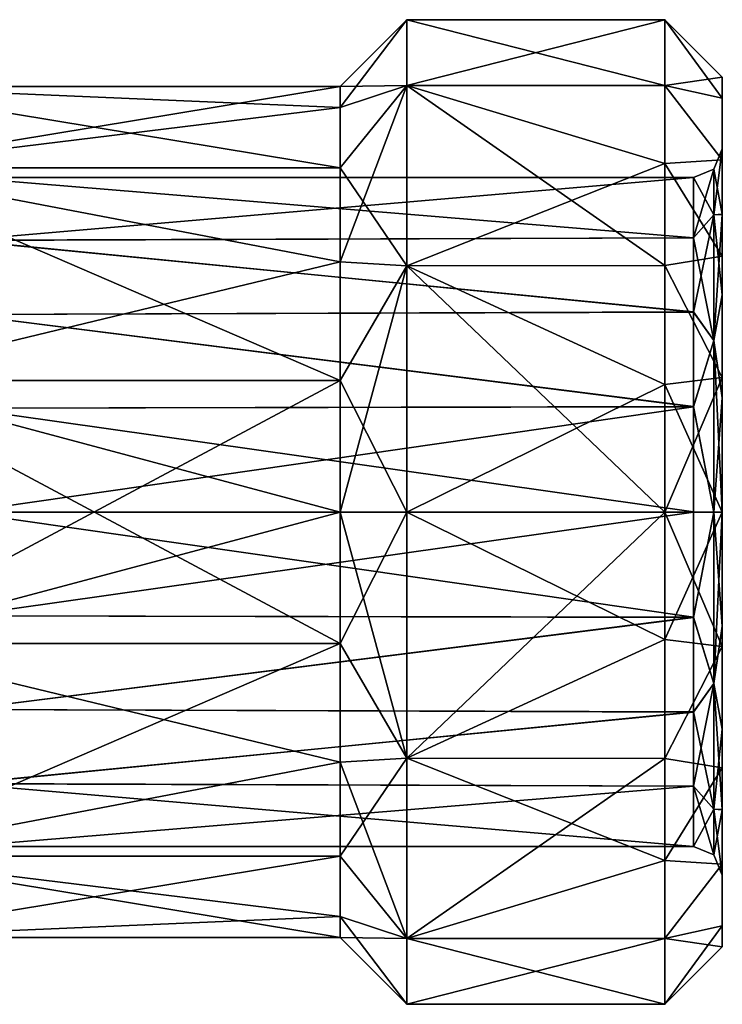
# Model space of a CAD drawing. Header units: millimetres. Extents: x -35 to 35, y -22 to 87.
# Tile 37 of 47: x 16 to 30, y 33 to 53. Entities that reach past the tile are written whole.
import ezdxf

# ---------------------------------------------------------------- set-up
doc = ezdxf.new("R2010")
doc.units = ezdxf.units.MM
doc.header["$LTSCALE"] = 65.185185
for name, color, linetype in [('409', 7, 'CONTINUOUS'), ('410', 7, 'CONTINUOUS'), ('411', 7, 'CONTINUOUS'), ('412', 7, 'CONTINUOUS'), ('419', 7, 'CONTINUOUS'), ('420', 7, 'CONTINUOUS'), ('421', 7, 'CONTINUOUS'), ('422', 7, 'CONTINUOUS'), ('427', 7, 'CONTINUOUS'), ('433', 7, 'CONTINUOUS'), ('434', 7, 'CONTINUOUS'), ('447', 7, 'CONTINUOUS'), ('448', 7, 'CONTINUOUS')]:
    doc.layers.add(name, color=color, linetype=linetype)

msp = doc.modelspace()

# ---------------------------------------------------------------- linework, layer by layer
at = {"layer": '409', "linetype": 'CONTINUOUS'}
for points in [[(30.35, 51.658, -2.802), (30.35, 52.1), (30.35, 51.658, 2.802), (30.35, 51.658, -2.802)], [(30.35, 51.658, -2.802), (30.35, 50.6), (30.35, 50.366, -5.343), (30.35, 51.658, -2.802)], [(30.35, 50.6), (30.35, 51.658, -2.802), (30.35, 50.366, 5.343), (30.35, 50.6)], [(30.35, 50.366, 5.343), (30.35, 51.658, -2.802), (30.35, 51.658, 2.802), (30.35, 50.366, 5.343)], [(30.35, 49.23, 4.353), (30.35, 50.6), (30.35, 50.366, 5.343), (30.35, 49.23, 4.353)], [(30.35, 50.6), (30.35, 49.227, -4.358), (30.35, 50.366, -5.343), (30.35, 50.6)], [(30.35, 48.352, 7.359), (30.35, 49.23, 4.353), (30.35, 50.366, 5.343), (30.35, 48.352, 7.359)], [(30.35, 50.366, -5.343), (30.35, 49.227, -4.358), (30.35, 48.352, -7.359), (30.35, 50.366, -5.343)], [(30.35, 47.544, 6.092), (30.35, 49.23, 4.353), (30.35, 48.352, 7.359), (30.35, 47.544, 6.092)], [(30.35, 49.227, -4.358), (30.35, 47.539, -6.096), (30.35, 48.352, -7.359), (30.35, 49.227, -4.358)], [(30.35, 45.814, 8.654), (30.35, 47.544, 6.092), (30.35, 48.352, 7.359), (30.35, 45.814, 8.654)], [(30.35, 48.352, -7.359), (30.35, 47.539, -6.096), (30.35, 45.814, -8.654), (30.35, 48.352, -7.359)], [(30.35, 45.395, 7.213), (30.35, 47.544, 6.092), (30.35, 45.814, 8.654), (30.35, 45.395, 7.213)], [(30.35, 47.539, -6.096), (30.35, 45.39, -7.214), (30.35, 45.814, -8.654), (30.35, 47.539, -6.096)], [(30.35, 43, 9.1), (30.35, 45.395, 7.213), (30.35, 45.814, 8.654), (30.35, 43, 9.1)], [(30.35, 45.814, -8.654), (30.35, 45.39, -7.214), (30.35, 43, -9.1), (30.35, 45.814, -8.654)], [(30.35, 43.003, 7.6), (30.35, 45.395, 7.213), (30.35, 43, 9.1), (30.35, 43.003, 7.6)], [(30.35, 45.39, -7.214), (30.35, 42.997, -7.6), (30.35, 43, -9.1), (30.35, 45.39, -7.214)], [(30.35, 40.61, 7.214), (30.35, 43.003, 7.6), (30.35, 43, 9.1), (30.35, 40.61, 7.214)], [(30.35, 40.186, 8.654), (30.35, 40.61, 7.214), (30.35, 43, 9.1), (30.35, 40.186, 8.654)], [(30.35, 42.997, -7.6), (30.35, 40.605, -7.213), (30.35, 43, -9.1), (30.35, 42.997, -7.6)], [(30.35, 43, -9.1), (30.35, 40.605, -7.213), (30.35, 40.186, -8.654), (30.35, 43, -9.1)], [(30.35, 38.461, 6.096), (30.35, 40.61, 7.214), (30.35, 40.186, 8.654), (30.35, 38.461, 6.096)], [(30.35, 40.605, -7.213), (30.35, 38.456, -6.092), (30.35, 40.186, -8.654), (30.35, 40.605, -7.213)], [(30.35, 37.648, 7.359), (30.35, 38.461, 6.096), (30.35, 40.186, 8.654), (30.35, 37.648, 7.359)], [(30.35, 40.186, -8.654), (30.35, 38.456, -6.092), (30.35, 37.648, -7.359), (30.35, 40.186, -8.654)], [(30.35, 36.773, 4.358), (30.35, 38.461, 6.096), (30.35, 37.648, 7.359), (30.35, 36.773, 4.358)], [(30.35, 38.456, -6.092), (30.35, 36.77, -4.353), (30.35, 37.648, -7.359), (30.35, 38.456, -6.092)], [(30.35, 35.634, 5.343), (30.35, 36.773, 4.358), (30.35, 37.648, 7.359), (30.35, 35.634, 5.343)], [(30.35, 37.648, -7.359), (30.35, 36.77, -4.353), (30.35, 35.634, -5.343), (30.35, 37.648, -7.359)], [(30.35, 35.4), (30.35, 36.773, 4.358), (30.35, 35.634, 5.343), (30.35, 35.4)], [(30.35, 36.77, -4.353), (30.35, 35.4), (30.35, 35.634, -5.343), (30.35, 36.77, -4.353)], [(30.35, 35.634, -5.343), (30.35, 35.4), (30.35, 34.342, 2.802), (30.35, 35.634, -5.343)], [(30.35, 34.342, 2.802), (30.35, 35.4), (30.35, 35.634, 5.343), (30.35, 34.342, 2.802)], [(30.35, 34.342, -2.802), (30.35, 35.634, -5.343), (30.35, 34.342, 2.802), (30.35, 34.342, -2.802)], [(30.35, 33.9), (30.35, 34.342, -2.802), (30.35, 34.342, 2.802), (30.35, 33.9)]]:
    msp.add_3dface(points, dxfattribs=at)
at = {"layer": '410', "linetype": 'CONTINUOUS'}
for points in [[(23.75, 53.3), (23.75, 51.92, 5.15), (29.15, 53.3), (23.75, 53.3)], [(29.15, 53.3), (23.75, 51.92, 5.15), (29.15, 51.925, 5.142), (29.15, 53.3)], [(29.15, 51.925, 5.142), (23.75, 51.92, 5.15), (29.15, 50.288, 7.279), (29.15, 51.925, 5.142)], [(23.75, 51.92, 5.15), (23.75, 48.15, 8.92), (29.15, 50.288, 7.279), (23.75, 51.92, 5.15)], [(29.15, 50.288, 7.279), (23.75, 48.15, 8.92), (29.15, 48.154, 8.918), (29.15, 50.288, 7.279)], [(29.15, 48.154, 8.918), (23.75, 48.15, 8.92), (29.15, 45.668, 9.948), (29.15, 48.154, 8.918)], [(23.75, 48.15, 8.92), (23.75, 43, 10.3), (29.15, 45.668, 9.948), (23.75, 48.15, 8.92)], [(29.15, 45.668, 9.948), (23.75, 43, 10.3), (29.15, 43, 10.3), (29.15, 45.668, 9.948)], [(23.75, 43, 10.3), (23.75, 37.85, 8.92), (29.15, 43, 10.3), (23.75, 43, 10.3)], [(29.15, 43, 10.3), (23.75, 37.85, 8.92), (29.15, 40.332, 9.948), (29.15, 43, 10.3)], [(29.15, 40.332, 9.948), (23.75, 37.85, 8.92), (29.15, 37.846, 8.918), (29.15, 40.332, 9.948)], [(23.75, 37.85, 8.92), (23.75, 34.08, 5.15), (29.15, 37.846, 8.918), (23.75, 37.85, 8.92)], [(29.15, 37.846, 8.918), (23.75, 34.08, 5.15), (29.15, 35.712, 7.279), (29.15, 37.846, 8.918)], [(29.15, 35.712, 7.279), (23.75, 34.08, 5.15), (29.15, 34.075, 5.142), (29.15, 35.712, 7.279)], [(23.75, 34.08, 5.15), (23.75, 32.7), (29.15, 34.075, 5.142), (23.75, 34.08, 5.15)], [(23.75, 32.7), (29.15, 32.7), (29.15, 34.075, 5.142), (23.75, 32.7)]]:
    msp.add_3dface(points, dxfattribs=at)
at = {"layer": '411', "linetype": 'CONTINUOUS'}
for points in [[(23.75, 51.92, 5.15), (23.75, 53.3), (22.35, 51.464, 2.75), (23.75, 51.92, 5.15)], [(22.35, 51.464, 2.75), (23.75, 53.3), (22.35, 51.9), (22.35, 51.464, 2.75)], [(23.75, 48.15, 8.92), (23.75, 51.92, 5.15), (22.35, 48.231, 7.2), (23.75, 48.15, 8.92)], [(22.35, 48.231, 7.2), (23.75, 51.92, 5.15), (22.35, 50.2, 5.231), (22.35, 48.231, 7.2)], [(22.35, 50.2, 5.231), (23.75, 51.92, 5.15), (22.35, 51.464, 2.75), (22.35, 50.2, 5.231)], [(22.35, 45.75, 8.464), (23.75, 48.15, 8.92), (22.35, 48.231, 7.2), (22.35, 45.75, 8.464)], [(23.75, 43, 10.3), (23.75, 48.15, 8.92), (22.35, 43, 8.9), (23.75, 43, 10.3)], [(22.35, 43, 8.9), (23.75, 48.15, 8.92), (22.35, 45.75, 8.464), (22.35, 43, 8.9)], [(23.75, 37.85, 8.92), (23.75, 43, 10.3), (22.35, 40.25, 8.464), (23.75, 37.85, 8.92)], [(22.35, 40.25, 8.464), (23.75, 43, 10.3), (22.35, 43, 8.9), (22.35, 40.25, 8.464)], [(22.35, 37.769, 7.2), (23.75, 37.85, 8.92), (22.35, 40.25, 8.464), (22.35, 37.769, 7.2)], [(23.75, 34.08, 5.15), (23.75, 37.85, 8.92), (22.35, 35.8, 5.231), (23.75, 34.08, 5.15)], [(22.35, 35.8, 5.231), (23.75, 37.85, 8.92), (22.35, 37.769, 7.2), (22.35, 35.8, 5.231)], [(22.35, 34.536, 2.75), (23.75, 34.08, 5.15), (22.35, 35.8, 5.231), (22.35, 34.536, 2.75)], [(22.35, 34.1), (23.75, 34.08, 5.15), (22.35, 34.536, 2.75), (22.35, 34.1)], [(23.75, 32.7), (23.75, 34.08, 5.15), (22.35, 34.1), (23.75, 32.7)]]:
    msp.add_3dface(points, dxfattribs=at)
at = {"layer": '412', "linetype": 'CONTINUOUS'}
for points in [[(22.35, 51.464, 2.75), (22.35, 51.9), (12.05, 50.2, 5.232), (22.35, 51.464, 2.75)], [(12.05, 50.2, 5.232), (22.35, 51.9), (12.05, 51.9), (12.05, 50.2, 5.232)], [(22.35, 50.2, 5.231), (22.35, 51.464, 2.75), (12.05, 50.2, 5.232), (22.35, 50.2, 5.231)], [(22.35, 48.231, 7.2), (22.35, 50.2, 5.231), (12.05, 50.2, 5.232), (22.35, 48.231, 7.2)], [(12.05, 45.75, 8.464), (22.35, 48.231, 7.2), (12.05, 50.2, 5.232), (12.05, 45.75, 8.464)], [(22.35, 45.75, 8.464), (22.35, 48.231, 7.2), (12.05, 45.75, 8.464), (22.35, 45.75, 8.464)], [(22.35, 43, 8.9), (22.35, 45.75, 8.464), (12.05, 40.25, 8.464), (22.35, 43, 8.9)], [(12.05, 40.25, 8.464), (22.35, 45.75, 8.464), (12.05, 45.75, 8.464), (12.05, 40.25, 8.464)], [(22.35, 40.25, 8.464), (22.35, 43, 8.9), (12.05, 40.25, 8.464), (22.35, 40.25, 8.464)], [(22.35, 37.769, 7.2), (22.35, 40.25, 8.464), (12.05, 35.8, 5.232), (22.35, 37.769, 7.2)], [(12.05, 35.8, 5.232), (22.35, 40.25, 8.464), (12.05, 40.25, 8.464), (12.05, 35.8, 5.232)], [(22.35, 35.8, 5.231), (22.35, 37.769, 7.2), (12.05, 35.8, 5.232), (22.35, 35.8, 5.231)], [(22.35, 34.536, 2.75), (22.35, 35.8, 5.231), (12.05, 34.1), (22.35, 34.536, 2.75)], [(12.05, 34.1), (22.35, 35.8, 5.231), (12.05, 35.8, 5.232), (12.05, 34.1)], [(22.35, 34.1), (22.35, 34.536, 2.75), (12.05, 34.1), (22.35, 34.1)]]:
    msp.add_3dface(points, dxfattribs=at)
at = {"layer": '419', "linetype": 'CONTINUOUS'}
for points in [[(29.75, 50), (29.75, 48.738, 4.01), (14.45, 50), (29.75, 50)], [(14.45, 50), (29.75, 48.738, 4.01), (14.45, 48.683, 4.086), (14.45, 50)], [(29.75, 48.738, 4.01), (29.75, 47.185, 5.611), (14.45, 48.683, 4.086), (29.75, 48.738, 4.01)], [(14.45, 48.683, 4.086), (29.75, 47.185, 5.611), (14.45, 47.133, 5.65), (14.45, 48.683, 4.086)], [(29.75, 47.185, 5.611), (29.75, 45.206, 6.643), (14.45, 47.133, 5.65), (29.75, 47.185, 5.611)], [(14.45, 47.133, 5.65), (29.75, 45.206, 6.643), (14.45, 45.174, 6.654), (14.45, 47.133, 5.65)], [(29.75, 45.206, 6.643), (29.75, 43.003, 7), (14.45, 45.174, 6.654), (29.75, 45.206, 6.643)], [(14.45, 45.174, 6.654), (29.75, 43.003, 7), (14.45, 43, 7), (14.45, 45.174, 6.654)], [(29.75, 43.003, 7), (29.75, 40.799, 6.645), (14.45, 43, 7), (29.75, 43.003, 7)], [(14.45, 43, 7), (29.75, 40.799, 6.645), (14.45, 40.826, 6.654), (14.45, 43, 7)], [(14.45, 40.826, 6.654), (29.75, 40.799, 6.645), (14.45, 38.867, 5.649), (14.45, 40.826, 6.654)], [(29.75, 40.799, 6.645), (29.75, 38.82, 5.615), (14.45, 38.867, 5.649), (29.75, 40.799, 6.645)], [(14.45, 38.867, 5.649), (29.75, 38.82, 5.615), (14.45, 37.316, 4.086), (14.45, 38.867, 5.649)], [(29.75, 38.82, 5.615), (29.75, 37.265, 4.014), (14.45, 37.316, 4.086), (29.75, 38.82, 5.615)], [(29.75, 37.265, 4.014), (29.75, 36), (14.45, 37.316, 4.086), (29.75, 37.265, 4.014)], [(14.45, 37.316, 4.086), (29.75, 36), (14.45, 36), (14.45, 37.316, 4.086)]]:
    msp.add_3dface(points, dxfattribs=at)
at = {"layer": '420', "linetype": 'CONTINUOUS'}
for points in [[(23.75, 53.3), (29.15, 53.3), (29.15, 51.925, -5.142), (23.75, 53.3)], [(23.75, 51.92, -5.15), (23.75, 53.3), (29.15, 51.925, -5.142), (23.75, 51.92, -5.15)], [(29.15, 50.288, -7.279), (23.75, 51.92, -5.15), (29.15, 51.925, -5.142), (29.15, 50.288, -7.279)], [(23.75, 48.15, -8.92), (23.75, 51.92, -5.15), (29.15, 48.154, -8.918), (23.75, 48.15, -8.92)], [(29.15, 48.154, -8.918), (23.75, 51.92, -5.15), (29.15, 50.288, -7.279), (29.15, 48.154, -8.918)], [(29.15, 45.668, -9.948), (23.75, 48.15, -8.92), (29.15, 48.154, -8.918), (29.15, 45.668, -9.948)], [(23.75, 43, -10.3), (23.75, 48.15, -8.92), (29.15, 43, -10.3), (23.75, 43, -10.3)], [(29.15, 43, -10.3), (23.75, 48.15, -8.92), (29.15, 45.668, -9.948), (29.15, 43, -10.3)], [(23.75, 37.85, -8.92), (23.75, 43, -10.3), (29.15, 40.332, -9.948), (23.75, 37.85, -8.92)], [(29.15, 40.332, -9.948), (23.75, 43, -10.3), (29.15, 43, -10.3), (29.15, 40.332, -9.948)], [(29.15, 37.846, -8.918), (23.75, 37.85, -8.92), (29.15, 40.332, -9.948), (29.15, 37.846, -8.918)], [(23.75, 34.08, -5.15), (23.75, 37.85, -8.92), (29.15, 35.712, -7.279), (23.75, 34.08, -5.15)], [(29.15, 35.712, -7.279), (23.75, 37.85, -8.92), (29.15, 37.846, -8.918), (29.15, 35.712, -7.279)], [(29.15, 34.075, -5.142), (23.75, 34.08, -5.15), (29.15, 35.712, -7.279), (29.15, 34.075, -5.142)], [(29.15, 32.7), (23.75, 32.7), (23.75, 34.08, -5.15), (29.15, 32.7)], [(29.15, 32.7), (23.75, 34.08, -5.15), (29.15, 34.075, -5.142), (29.15, 32.7)]]:
    msp.add_3dface(points, dxfattribs=at)
at = {"layer": '421', "linetype": 'CONTINUOUS'}
for points in [[(22.35, 51.9), (23.75, 53.3), (23.75, 51.92, -5.15), (22.35, 51.9)], [(22.35, 51.9), (23.75, 51.92, -5.15), (22.35, 51.464, -2.75), (22.35, 51.9)], [(23.75, 51.92, -5.15), (23.75, 48.15, -8.92), (22.35, 50.2, -5.231), (23.75, 51.92, -5.15)], [(22.35, 51.464, -2.75), (23.75, 51.92, -5.15), (22.35, 50.2, -5.231), (22.35, 51.464, -2.75)], [(22.35, 50.2, -5.231), (23.75, 48.15, -8.92), (22.35, 48.231, -7.2), (22.35, 50.2, -5.231)], [(22.35, 48.231, -7.2), (23.75, 48.15, -8.92), (22.35, 45.75, -8.464), (22.35, 48.231, -7.2)], [(23.75, 48.15, -8.92), (23.75, 43, -10.3), (22.35, 45.75, -8.464), (23.75, 48.15, -8.92)], [(22.35, 45.75, -8.464), (23.75, 43, -10.3), (22.35, 43, -8.9), (22.35, 45.75, -8.464)], [(23.75, 43, -10.3), (23.75, 37.85, -8.92), (22.35, 43, -8.9), (23.75, 43, -10.3)], [(22.35, 43, -8.9), (23.75, 37.85, -8.92), (22.35, 40.25, -8.464), (22.35, 43, -8.9)], [(22.35, 40.25, -8.464), (23.75, 37.85, -8.92), (22.35, 37.769, -7.2), (22.35, 40.25, -8.464)], [(23.75, 37.85, -8.92), (23.75, 34.08, -5.15), (22.35, 37.769, -7.2), (23.75, 37.85, -8.92)], [(22.35, 37.769, -7.2), (23.75, 34.08, -5.15), (22.35, 35.8, -5.231), (22.35, 37.769, -7.2)], [(22.35, 35.8, -5.231), (23.75, 34.08, -5.15), (22.35, 34.536, -2.75), (22.35, 35.8, -5.231)], [(23.75, 32.7), (22.35, 34.1), (22.35, 34.536, -2.75), (23.75, 32.7)], [(23.75, 34.08, -5.15), (23.75, 32.7), (22.35, 34.536, -2.75), (23.75, 34.08, -5.15)]]:
    msp.add_3dface(points, dxfattribs=at)
at = {"layer": '422', "linetype": 'CONTINUOUS'}
for points in [[(12.05, 51.9), (22.35, 51.9), (22.35, 51.464, -2.75), (12.05, 51.9)], [(12.05, 51.9), (22.35, 51.464, -2.75), (22.35, 50.2, -5.231), (12.05, 51.9)], [(12.05, 51.9), (22.35, 50.2, -5.231), (12.05, 50.2, -5.232), (12.05, 51.9)], [(22.35, 50.2, -5.231), (22.35, 48.231, -7.2), (12.05, 50.2, -5.232), (22.35, 50.2, -5.231)], [(22.35, 48.231, -7.2), (22.35, 45.75, -8.464), (12.05, 50.2, -5.232), (22.35, 48.231, -7.2)], [(12.05, 50.2, -5.232), (22.35, 45.75, -8.464), (12.05, 45.75, -8.464), (12.05, 50.2, -5.232)], [(22.35, 45.75, -8.464), (22.35, 43, -8.9), (12.05, 45.75, -8.464), (22.35, 45.75, -8.464)], [(22.35, 43, -8.9), (22.35, 40.25, -8.464), (12.05, 45.75, -8.464), (22.35, 43, -8.9)], [(12.05, 45.75, -8.464), (22.35, 40.25, -8.464), (12.05, 40.25, -8.464), (12.05, 45.75, -8.464)], [(22.35, 40.25, -8.464), (22.35, 37.769, -7.2), (12.05, 40.25, -8.464), (22.35, 40.25, -8.464)], [(12.05, 40.25, -8.464), (22.35, 37.769, -7.2), (12.05, 35.8, -5.232), (12.05, 40.25, -8.464)], [(22.35, 37.769, -7.2), (22.35, 35.8, -5.231), (12.05, 35.8, -5.232), (22.35, 37.769, -7.2)], [(22.35, 34.1), (12.05, 34.1), (12.05, 35.8, -5.232), (22.35, 34.1)], [(22.35, 34.536, -2.75), (22.35, 34.1), (12.05, 35.8, -5.232), (22.35, 34.536, -2.75)], [(22.35, 35.8, -5.231), (22.35, 34.536, -2.75), (12.05, 35.8, -5.232), (22.35, 35.8, -5.231)]]:
    msp.add_3dface(points, dxfattribs=at)
at = {"layer": '427', "linetype": 'CONTINUOUS'}
for points in [[(29.75, 50), (14.45, 50), (14.45, 48.684, -4.086), (29.75, 50)], [(29.75, 48.735, -4.014), (29.75, 50), (14.45, 48.684, -4.086), (29.75, 48.735, -4.014)], [(29.75, 47.18, -5.615), (29.75, 48.735, -4.014), (14.45, 48.684, -4.086), (29.75, 47.18, -5.615)], [(14.45, 47.133, -5.649), (29.75, 47.18, -5.615), (14.45, 48.684, -4.086), (14.45, 47.133, -5.649)], [(29.75, 45.201, -6.645), (29.75, 47.18, -5.615), (14.45, 47.133, -5.649), (29.75, 45.201, -6.645)], [(14.45, 45.174, -6.654), (29.75, 45.201, -6.645), (14.45, 47.133, -5.649), (14.45, 45.174, -6.654)], [(29.75, 42.997, -7), (29.75, 45.201, -6.645), (14.45, 43, -7), (29.75, 42.997, -7)], [(14.45, 43, -7), (29.75, 45.201, -6.645), (14.45, 45.174, -6.654), (14.45, 43, -7)], [(14.45, 40.826, -6.654), (29.75, 42.997, -7), (14.45, 43, -7), (14.45, 40.826, -6.654)], [(29.75, 40.794, -6.643), (29.75, 42.997, -7), (14.45, 40.826, -6.654), (29.75, 40.794, -6.643)], [(14.45, 38.867, -5.65), (29.75, 40.794, -6.643), (14.45, 40.826, -6.654), (14.45, 38.867, -5.65)], [(29.75, 38.815, -5.611), (29.75, 40.794, -6.643), (14.45, 38.867, -5.65), (29.75, 38.815, -5.611)], [(14.45, 37.317, -4.086), (29.75, 38.815, -5.611), (14.45, 38.867, -5.65), (14.45, 37.317, -4.086)], [(29.75, 37.262, -4.01), (29.75, 38.815, -5.611), (14.45, 37.317, -4.086), (29.75, 37.262, -4.01)], [(14.45, 36), (29.75, 37.262, -4.01), (14.45, 37.317, -4.086), (14.45, 36)], [(14.45, 36), (29.75, 36), (29.75, 37.262, -4.01), (14.45, 36)]]:
    msp.add_3dface(points, dxfattribs=at)
at = {"layer": '433', "linetype": 'CONTINUOUS'}
for points in [[(30.35, 52.1), (29.15, 53.3), (29.15, 51.925, 5.142), (30.35, 52.1)], [(30.35, 51.658, 2.802), (30.35, 52.1), (29.15, 51.925, 5.142), (30.35, 51.658, 2.802)], [(30.35, 50.366, 5.343), (30.35, 51.658, 2.802), (29.15, 51.925, 5.142), (30.35, 50.366, 5.343)], [(30.35, 50.366, 5.343), (29.15, 51.925, 5.142), (29.15, 50.288, 7.279), (30.35, 50.366, 5.343)], [(30.35, 48.352, 7.359), (30.35, 50.366, 5.343), (29.15, 50.288, 7.279), (30.35, 48.352, 7.359)], [(30.35, 48.352, 7.359), (29.15, 50.288, 7.279), (29.15, 48.154, 8.918), (30.35, 48.352, 7.359)], [(30.35, 45.814, 8.654), (30.35, 48.352, 7.359), (29.15, 48.154, 8.918), (30.35, 45.814, 8.654)], [(30.35, 45.814, 8.654), (29.15, 48.154, 8.918), (29.15, 45.668, 9.948), (30.35, 45.814, 8.654)], [(30.35, 43, 9.1), (30.35, 45.814, 8.654), (29.15, 43, 10.3), (30.35, 43, 9.1)], [(30.35, 45.814, 8.654), (29.15, 45.668, 9.948), (29.15, 43, 10.3), (30.35, 45.814, 8.654)], [(30.35, 40.186, 8.654), (30.35, 43, 9.1), (29.15, 40.332, 9.948), (30.35, 40.186, 8.654)], [(30.35, 43, 9.1), (29.15, 43, 10.3), (29.15, 40.332, 9.948), (30.35, 43, 9.1)], [(30.35, 40.186, 8.654), (29.15, 40.332, 9.948), (29.15, 37.846, 8.918), (30.35, 40.186, 8.654)], [(30.35, 37.648, 7.359), (30.35, 40.186, 8.654), (29.15, 37.846, 8.918), (30.35, 37.648, 7.359)], [(30.35, 37.648, 7.359), (29.15, 37.846, 8.918), (29.15, 35.712, 7.279), (30.35, 37.648, 7.359)], [(30.35, 35.634, 5.343), (30.35, 37.648, 7.359), (29.15, 35.712, 7.279), (30.35, 35.634, 5.343)], [(30.35, 35.634, 5.343), (29.15, 35.712, 7.279), (29.15, 34.075, 5.142), (30.35, 35.634, 5.343)], [(30.35, 34.342, 2.802), (30.35, 35.634, 5.343), (29.15, 34.075, 5.142), (30.35, 34.342, 2.802)], [(30.35, 33.9), (30.35, 34.342, 2.802), (29.15, 32.7), (30.35, 33.9)], [(29.15, 32.7), (30.35, 34.342, 2.802), (29.15, 34.075, 5.142), (29.15, 32.7)]]:
    msp.add_3dface(points, dxfattribs=at)
at = {"layer": '434', "linetype": 'CONTINUOUS'}
for points in [[(30.35, 52.1), (30.35, 51.658, -2.802), (29.15, 53.3), (30.35, 52.1)], [(29.15, 53.3), (30.35, 51.658, -2.802), (29.15, 51.925, -5.142), (29.15, 53.3)], [(30.35, 51.658, -2.802), (30.35, 50.366, -5.343), (29.15, 51.925, -5.142), (30.35, 51.658, -2.802)], [(30.35, 50.366, -5.343), (29.15, 50.288, -7.279), (29.15, 51.925, -5.142), (30.35, 50.366, -5.343)], [(30.35, 50.366, -5.343), (30.35, 48.352, -7.359), (29.15, 50.288, -7.279), (30.35, 50.366, -5.343)], [(30.35, 48.352, -7.359), (29.15, 48.154, -8.918), (29.15, 50.288, -7.279), (30.35, 48.352, -7.359)], [(30.35, 48.352, -7.359), (30.35, 45.814, -8.654), (29.15, 48.154, -8.918), (30.35, 48.352, -7.359)], [(30.35, 45.814, -8.654), (29.15, 45.668, -9.948), (29.15, 48.154, -8.918), (30.35, 45.814, -8.654)], [(30.35, 45.814, -8.654), (30.35, 43, -9.1), (29.15, 45.668, -9.948), (30.35, 45.814, -8.654)], [(30.35, 43, -9.1), (29.15, 43, -10.3), (29.15, 45.668, -9.948), (30.35, 43, -9.1)], [(30.35, 43, -9.1), (30.35, 40.186, -8.654), (29.15, 43, -10.3), (30.35, 43, -9.1)], [(30.35, 40.186, -8.654), (29.15, 40.332, -9.948), (29.15, 43, -10.3), (30.35, 40.186, -8.654)], [(30.35, 40.186, -8.654), (29.15, 37.846, -8.918), (29.15, 40.332, -9.948), (30.35, 40.186, -8.654)], [(30.35, 40.186, -8.654), (30.35, 37.648, -7.359), (29.15, 37.846, -8.918), (30.35, 40.186, -8.654)], [(30.35, 37.648, -7.359), (29.15, 35.712, -7.279), (29.15, 37.846, -8.918), (30.35, 37.648, -7.359)], [(30.35, 37.648, -7.359), (30.35, 35.634, -5.343), (29.15, 35.712, -7.279), (30.35, 37.648, -7.359)], [(30.35, 35.634, -5.343), (29.15, 34.075, -5.142), (29.15, 35.712, -7.279), (30.35, 35.634, -5.343)], [(30.35, 35.634, -5.343), (30.35, 34.342, -2.802), (29.15, 34.075, -5.142), (30.35, 35.634, -5.343)], [(30.35, 34.342, -2.802), (30.35, 33.9), (29.15, 34.075, -5.142), (30.35, 34.342, -2.802)], [(30.35, 33.9), (29.15, 32.7), (29.15, 34.075, -5.142), (30.35, 33.9)]]:
    msp.add_3dface(points, dxfattribs=at)
at = {"layer": '447', "linetype": 'CONTINUOUS'}
for points in [[(30.35, 50.6), (30.35, 49.23, 4.353), (30.174, 50.176), (30.35, 50.6)], [(29.75, 50), (30.174, 50.176), (30.174, 49.214, 3.588), (29.75, 50)], [(30.174, 50.176), (30.35, 49.23, 4.353), (30.174, 49.214, 3.588), (30.174, 50.176)], [(29.75, 48.738, 4.01), (29.75, 50), (30.174, 49.214, 3.588), (29.75, 48.738, 4.01)], [(29.75, 48.738, 4.01), (30.174, 49.214, 3.588), (30.174, 46.588, 6.214), (29.75, 48.738, 4.01)], [(30.35, 49.23, 4.353), (30.35, 47.544, 6.092), (30.174, 49.214, 3.588), (30.35, 49.23, 4.353)], [(30.174, 49.214, 3.588), (30.35, 47.544, 6.092), (30.174, 46.588, 6.214), (30.174, 49.214, 3.588)], [(29.75, 47.185, 5.611), (29.75, 48.738, 4.01), (30.174, 46.588, 6.214), (29.75, 47.185, 5.611)], [(30.35, 47.544, 6.092), (30.35, 45.395, 7.213), (30.174, 46.588, 6.214), (30.35, 47.544, 6.092)], [(29.75, 45.206, 6.643), (29.75, 47.185, 5.611), (30.174, 46.588, 6.214), (29.75, 45.206, 6.643)], [(29.75, 45.206, 6.643), (30.174, 46.588, 6.214), (30.174, 43, 7.176), (29.75, 45.206, 6.643)], [(30.35, 45.395, 7.213), (30.35, 43.003, 7.6), (30.174, 46.588, 6.214), (30.35, 45.395, 7.213)], [(30.174, 46.588, 6.214), (30.35, 43.003, 7.6), (30.174, 43, 7.176), (30.174, 46.588, 6.214)], [(29.75, 43.003, 7), (29.75, 45.206, 6.643), (30.174, 43, 7.176), (29.75, 43.003, 7)], [(29.75, 40.799, 6.645), (29.75, 43.003, 7), (30.174, 43, 7.176), (29.75, 40.799, 6.645)], [(29.75, 40.799, 6.645), (30.174, 43, 7.176), (30.174, 39.412, 6.214), (29.75, 40.799, 6.645)], [(30.35, 43.003, 7.6), (30.35, 40.61, 7.214), (30.174, 43, 7.176), (30.35, 43.003, 7.6)], [(30.174, 43, 7.176), (30.35, 40.61, 7.214), (30.174, 39.412, 6.214), (30.174, 43, 7.176)], [(29.75, 38.82, 5.615), (29.75, 40.799, 6.645), (30.174, 39.412, 6.214), (29.75, 38.82, 5.615)], [(30.35, 40.61, 7.214), (30.35, 38.461, 6.096), (30.174, 39.412, 6.214), (30.35, 40.61, 7.214)], [(29.75, 38.82, 5.615), (30.174, 39.412, 6.214), (30.174, 36.786, 3.588), (29.75, 38.82, 5.615)], [(30.35, 38.461, 6.096), (30.35, 36.773, 4.358), (30.174, 39.412, 6.214), (30.35, 38.461, 6.096)], [(30.174, 39.412, 6.214), (30.35, 36.773, 4.358), (30.174, 36.786, 3.588), (30.174, 39.412, 6.214)], [(29.75, 37.265, 4.014), (29.75, 38.82, 5.615), (30.174, 36.786, 3.588), (29.75, 37.265, 4.014)], [(29.75, 36), (29.75, 37.265, 4.014), (30.174, 35.824), (29.75, 36)], [(30.174, 35.824), (29.75, 37.265, 4.014), (30.174, 36.786, 3.588), (30.174, 35.824)], [(30.35, 36.773, 4.358), (30.35, 35.4), (30.174, 36.786, 3.588), (30.35, 36.773, 4.358)], [(30.35, 35.4), (30.174, 35.824), (30.174, 36.786, 3.588), (30.35, 35.4)]]:
    msp.add_3dface(points, dxfattribs=at)
at = {"layer": '448', "linetype": 'CONTINUOUS'}
for points in [[(30.35, 49.227, -4.358), (30.35, 50.6), (30.174, 49.214, -3.588), (30.35, 49.227, -4.358)], [(30.174, 49.214, -3.588), (30.35, 50.6), (30.174, 50.176), (30.174, 49.214, -3.588)], [(29.75, 50), (29.75, 48.735, -4.014), (30.174, 50.176), (29.75, 50)], [(29.75, 48.735, -4.014), (30.174, 49.214, -3.588), (30.174, 50.176), (29.75, 48.735, -4.014)], [(29.75, 48.735, -4.014), (29.75, 47.18, -5.615), (30.174, 49.214, -3.588), (29.75, 48.735, -4.014)], [(29.75, 47.18, -5.615), (30.174, 46.588, -6.214), (30.174, 49.214, -3.588), (29.75, 47.18, -5.615)], [(30.35, 47.539, -6.096), (30.35, 49.227, -4.358), (30.174, 46.588, -6.214), (30.35, 47.539, -6.096)], [(30.174, 46.588, -6.214), (30.35, 49.227, -4.358), (30.174, 49.214, -3.588), (30.174, 46.588, -6.214)], [(30.35, 45.39, -7.214), (30.35, 47.539, -6.096), (30.174, 46.588, -6.214), (30.35, 45.39, -7.214)], [(29.75, 47.18, -5.615), (29.75, 45.201, -6.645), (30.174, 46.588, -6.214), (29.75, 47.18, -5.615)], [(29.75, 45.201, -6.645), (30.174, 43, -7.176), (30.174, 46.588, -6.214), (29.75, 45.201, -6.645)], [(30.174, 43, -7.176), (30.35, 45.39, -7.214), (30.174, 46.588, -6.214), (30.174, 43, -7.176)], [(30.35, 42.997, -7.6), (30.35, 45.39, -7.214), (30.174, 43, -7.176), (30.35, 42.997, -7.6)], [(29.75, 45.201, -6.645), (29.75, 42.997, -7), (30.174, 43, -7.176), (29.75, 45.201, -6.645)], [(29.75, 42.997, -7), (29.75, 40.794, -6.643), (30.174, 43, -7.176), (29.75, 42.997, -7)], [(29.75, 40.794, -6.643), (30.174, 39.412, -6.214), (30.174, 43, -7.176), (29.75, 40.794, -6.643)], [(30.174, 39.412, -6.214), (30.35, 42.997, -7.6), (30.174, 43, -7.176), (30.174, 39.412, -6.214)], [(30.35, 40.605, -7.213), (30.35, 42.997, -7.6), (30.174, 39.412, -6.214), (30.35, 40.605, -7.213)], [(29.75, 40.794, -6.643), (29.75, 38.815, -5.611), (30.174, 39.412, -6.214), (29.75, 40.794, -6.643)], [(30.35, 38.456, -6.092), (30.35, 40.605, -7.213), (30.174, 39.412, -6.214), (30.35, 38.456, -6.092)], [(29.75, 38.815, -5.611), (29.75, 37.262, -4.01), (30.174, 39.412, -6.214), (29.75, 38.815, -5.611)], [(29.75, 37.262, -4.01), (30.174, 36.786, -3.588), (30.174, 39.412, -6.214), (29.75, 37.262, -4.01)], [(30.174, 36.786, -3.588), (30.35, 38.456, -6.092), (30.174, 39.412, -6.214), (30.174, 36.786, -3.588)], [(30.35, 36.77, -4.353), (30.35, 38.456, -6.092), (30.174, 36.786, -3.588), (30.35, 36.77, -4.353)], [(29.75, 37.262, -4.01), (29.75, 36), (30.174, 36.786, -3.588), (29.75, 37.262, -4.01)], [(29.75, 36), (30.174, 35.824), (30.174, 36.786, -3.588), (29.75, 36)], [(30.174, 35.824), (30.35, 36.77, -4.353), (30.174, 36.786, -3.588), (30.174, 35.824)], [(30.35, 35.4), (30.35, 36.77, -4.353), (30.174, 35.824), (30.35, 35.4)]]:
    msp.add_3dface(points, dxfattribs=at)

doc.saveas('drawing.dxf')
